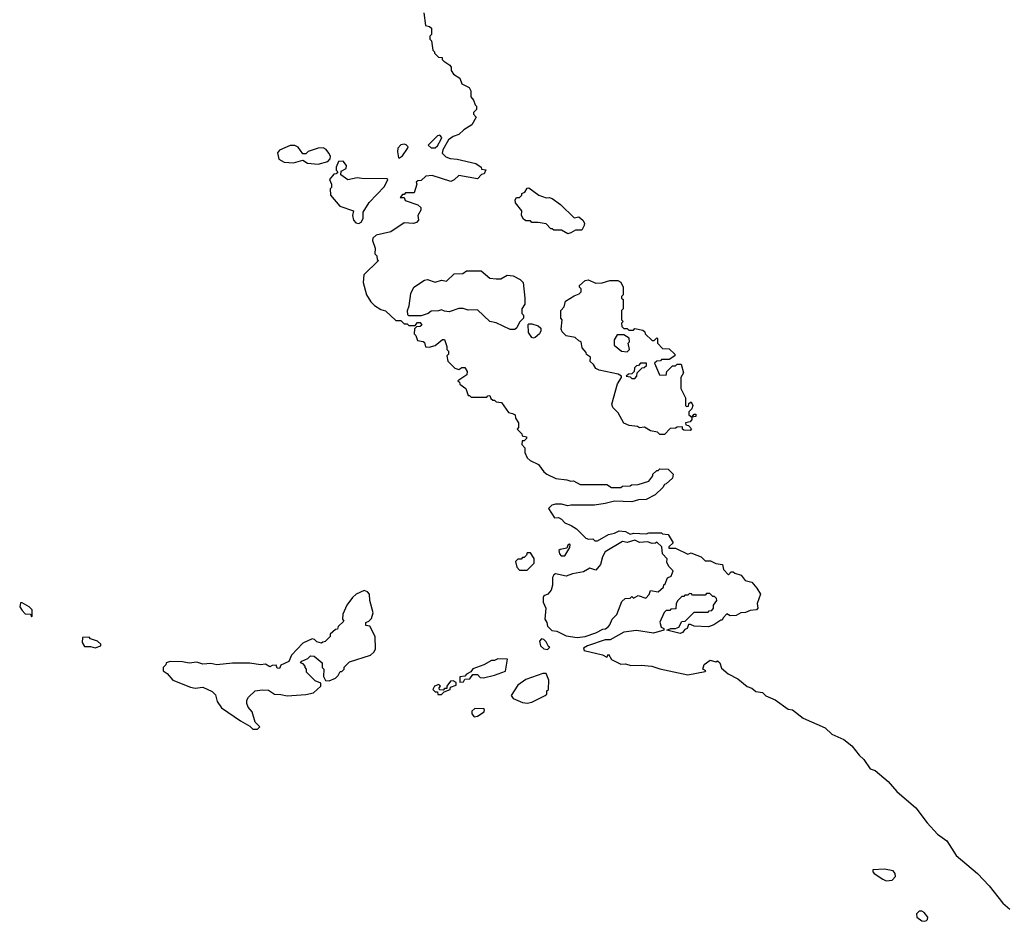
# Model space of a CAD drawing. Extents: x 2029662 to 2246637, y 225654 to 401419.
# Tile 210 of 256: x 2134490 to 2140804, y 333358 to 339140. Entities that reach past the tile are written whole.
import ezdxf

# ---------------------------------------------------------------- set-up
doc = ezdxf.new("R2010")
doc.units = 0

msp = doc.modelspace()

# ---------------------------------------------------------------- linework, layer by layer
at = {"layer": '0CON20XD'}
for points in [[(2137082.5, 339185), (2137093, 339103), (2137117, 339097), (2137130, 339085), (2137130, 339045), (2137120, 339035), (2137120, 339015), (2137130, 339005), (2137140, 338945), (2137150, 338935), (2137150, 338925), (2137175, 338900), (2137198.3, 338898.3), (2137200, 338885), (2137210, 338875), (2137249.3, 338849.3), (2137257.5, 338835), (2137257.5, 338815), (2137270.7, 338790.7), (2137312.5, 338765), (2137325, 338730), (2137372.5, 338705), (2137382.5, 338685), (2137382.5, 338645), (2137400, 338625), (2137410, 338595), (2137420, 338585), (2137420, 338565), (2137400, 338545), (2137400, 338535), (2137417.5, 338515), (2137390, 338465), (2137337, 338433), (2137306.1, 338403.9), (2137269.3, 338390.7), (2137240.7, 338369.3), (2137202.5, 338305), (2137200, 338285), (2137221.7, 338261.7), (2137250.7, 338250.7), (2137295, 338246.2), (2137415, 338218.8), (2137450, 338195), (2137451.7, 338181.7), (2137478.3, 338178.3), (2137468.3, 338151.7), (2137451.7, 338148.3), (2137425, 338120), (2137305, 338140), (2137276.4, 338113.6), (2137255, 338102.5), (2137135, 338140), (2137095, 338137.5), (2137065, 338110), (2137043, 338107), (2137031.7, 338098.3), (2137037.5, 338085), (2137019.3, 338030.7), (2136965, 338030), (2136955, 338020)], [(2137128, 338318), (2137155, 338318.8), (2137168.8, 338331.2), (2137193.3, 338375), (2137196.7, 338385), (2137185, 338400), (2137170, 338395), (2137110, 338335), (2137128, 338318)], [(2136405, 338213.3), (2136465, 338230), (2136481.7, 338248.3), (2136482.5, 338265), (2136472.5, 338285), (2136455, 338307.5), (2136435, 338317.5), (2136405, 338316.7), (2136340, 338295), (2136325, 338280), (2136305, 338280), (2136275, 338322.5), (2136255, 338332.5), (2136225, 338332.5), (2136155, 338302.5), (2136143, 338287), (2136152.5, 338245), (2136185, 338227.5), (2136245, 338223.3), (2136305, 338240), (2136335, 338220), (2136405, 338213.3)], [(2136925, 338253.3), (2136945, 338267.5), (2136977.5, 338315), (2136980, 338325), (2136967.7, 338337.7), (2136955, 338342), (2136935, 338337.5), (2136914.5, 338315.5), (2136912, 338292), (2136920, 338255), (2136925, 338253.3)], [(2136665, 337832.5), (2136679.3, 337840.7), (2136692.5, 337865), (2136692.5, 337905), (2136731.7, 337968.3), (2136828.8, 338071.2), (2136850, 338115), (2136845, 338120), (2136685, 338121.2), (2136655, 338126.7), (2136595, 338112.5), (2136550, 338145), (2136551.7, 338168.3), (2136583, 338187), (2136586.1, 338206.1), (2136565, 338232.5), (2136535, 338230), (2136520, 338195), (2136520, 338175), (2136530, 338165), (2136518.3, 338151.7), (2136505, 338150), (2136477.5, 338115), (2136490, 338085), (2136490, 338065), (2136480, 338055), (2136482.5, 338015), (2136542.5, 337945), (2136630, 337915), (2136623.3, 337885), (2136630, 337855), (2136645, 337837.5), (2136665, 337832.5)], [(2138005, 337767.5), (2137965, 337790), (2137915, 337790), (2137905, 337800), (2137895, 337800), (2137865, 337830), (2137815, 337840), (2137775, 337840), (2137765, 337850), (2137735, 337850), (2137720.7, 337860.7), (2137707.5, 337885), (2137710, 337915), (2137670, 337965), (2137667.5, 337985), (2137675, 338000), (2137695, 338000), (2137710, 338015), (2137710, 338025), (2137730, 338035), (2137745, 338060), (2137755, 338062.5), (2137820, 338015), (2137865, 337997.5), (2137885, 338000), (2137905, 337993.3), (2137957.5, 337955), (2138045, 337870), (2138075, 337876.2), (2138101.2, 337855), (2138111.2, 337835), (2138110.7, 337819.3), (2138095, 337790), (2138055, 337790), (2138025, 337772.5), (2138005, 337767.5)], [(2136955, 338020), (2136945, 338020), (2136930, 338000), (2136955, 338000), (2136961.7, 337981.7), (2137043.9, 337953.9), (2137063.3, 337935), (2137061.7, 337918.3), (2137042.5, 337885), (2137047.5, 337855), (2137035, 337840), (2137015, 337833.3), (2136955, 337837.5), (2136870.7, 337779.3), (2136775, 337757.5), (2136755, 337740), (2136752.5, 337725), (2136770, 337675), (2136768.3, 337638.3), (2136780, 337625), (2136783, 337603), (2136790, 337595), (2136697.5, 337505), (2136693.3, 337455), (2136713.3, 337375), (2136740.7, 337330.7), (2136765, 337307.5), (2136805, 337282.5), (2136835, 337272.5), (2136901.7, 337211.7), (2136935, 337210), (2136955, 337190), (2136975, 337190), (2136985, 337180), (2137025, 337180), (2137041.7, 337198.3), (2137058.3, 337198.3), (2137068.3, 337181.7), (2137058.3, 337171.7), (2137035, 337170), (2137021.7, 337158.3), (2137020, 337125), (2137030, 337115), (2137041.7, 337081.7), (2137077, 337077), (2137085, 337070), (2137091.7, 337041.7), (2137115, 337040), (2137155, 337050), (2137201.7, 337088.3), (2137215, 337090), (2137230, 337045), (2137230, 337025), (2137240, 337015), (2137240, 336995), (2137230, 336985), (2137235, 336950), (2137280, 336905), (2137305, 336897.5), (2137325, 336910), (2137345, 336910), (2137360, 336885), (2137358.3, 336861.7), (2137300, 336825), (2137310, 336815), (2137311.7, 336801.7), (2137350, 336775), (2137365, 336730), (2137375, 336730), (2137385, 336720), (2137485, 336720), (2137491.7, 336728.3), (2137505, 336730), (2137511.7, 336711.7), (2137525, 336700), (2137535, 336700), (2137545, 336690), (2137580, 336685), (2137625, 336620), (2137650, 336615), (2137667, 336607), (2137670, 336585), (2137687.5, 336555), (2137687.5, 336525), (2137680, 336515), (2137710, 336485), (2137711.7, 336471.7), (2137740, 336465), (2137740, 336455), (2137725, 336440), (2137711.7, 336438.3), (2137710, 336415), (2137730, 336395), (2137730, 336365), (2137745, 336330), (2137763, 336313), (2137816.4, 336286.4), (2137850.7, 336240.7), (2137870, 336225), (2137928.3, 336198.3), (2137999.3, 336189.3), (2138025, 336180), (2138041.7, 336181.7), (2138085, 336160), (2138255, 336160), (2138285, 336140), (2138345, 336140), (2138355, 336147.5), (2138405, 336150), (2138413, 336157), (2138455, 336160), (2138525, 336180), (2138550, 336215), (2138550, 336225), (2138575, 336250), (2138585, 336250), (2138595, 336260), (2138648.3, 336258.3), (2138680, 336225), (2138675, 336200), (2138635, 336162.5), (2138625, 336160), (2138615, 336140), (2138565, 336092.5), (2138506.4, 336063.6), (2138458.3, 336061.7), (2138415, 336047.5), (2138305, 336053.3), (2138245, 336036.7), (2138175, 336027.5), (2138025, 336027.5), (2138005, 336022.5), (2137965, 336032.5), (2137925, 336032.5), (2137903, 336027), (2137880, 336005), (2137920, 335945), (2137945, 335947.5), (2137965, 335937.5), (2137985, 335912.5), (2138027, 335897), (2138060, 335875), (2138120, 335815), (2138138.3, 335808.3), (2138165, 335810), (2138178.3, 335798.3), (2138195, 335797.5), (2138265, 335837.5), (2138305, 335847.5), (2138335, 335862.5), (2138375, 335857.5), (2138405, 335840), (2138425, 335847.5), (2138507, 335843), (2138525, 335850), (2138605, 335850), (2138613, 335843), (2138648.3, 335838.3), (2138680, 335785), (2138651.7, 335758.3), (2138651.7, 335751.7), (2138695, 335750), (2138775, 335712.5), (2138795, 335720), (2138805, 335717.5), (2138860, 335695), (2138885, 335670), (2138919.3, 335669.3), (2138953, 335653), (2138997, 335647), (2139003, 335613), (2139035, 335580), (2139051.7, 335598.3), (2139065, 335600), (2139075, 335590), (2139116.7, 335576.7), (2139143, 335543), (2139185, 335532.5), (2139217.5, 335495), (2139240, 335455), (2139218.8, 335395), (2139223.3, 335365), (2139215.6, 335354.4), (2139175, 335350), (2139145, 335337.5), (2139115, 335336.7), (2139085, 335318.8), (2139045, 335317.5), (2139025, 335330), (2139000, 335305), (2138995, 335290), (2138985, 335290), (2138940.7, 335259.3), (2138907, 335247), (2138815, 335250), (2138791.7, 335261.7), (2138778.3, 335261.7), (2138770, 335235), (2138755, 335230), (2138739.3, 335210.7), (2138725, 335204), (2138640, 335225), (2138665, 335236.2), (2138695, 335236), (2138716.2, 335243.8), (2138735, 335280), (2138757.5, 335282.5), (2138815, 335340), (2138905, 335340), (2138911.7, 335348.3), (2138928.3, 335351.7), (2138940, 335365), (2138940, 335385), (2138960, 335415), (2138958.3, 335428.3), (2138945, 335440), (2138935, 335440), (2138915, 335460), (2138895, 335460), (2138885, 335450), (2138805, 335450), (2138798.3, 335458.3), (2138785, 335460), (2138775, 335450), (2138755, 335450), (2138748.3, 335441.7), (2138735, 335440), (2138710, 335415), (2138700, 335395), (2138698.3, 335361.7), (2138665, 335360), (2138658.3, 335351.7), (2138635, 335350), (2138621.7, 335338.3), (2138593.9, 335276.1), (2138603.3, 335245), (2138620, 335235), (2138620, 335225), (2138555, 335206.2), (2138445, 335222), (2138365, 335211.2), (2138276.4, 335163.6), (2138245, 335162.5), (2138130, 335125), (2138105, 335110), (2138110, 335095), (2138227, 335067), (2138255, 335052.5), (2138265, 335070), (2138285, 335037.5), (2138345, 335006.2), (2138375, 335008.8), (2138408.3, 334998.3), (2138475, 335000), (2138543.6, 334993.6), (2138595, 334976.7), (2138775, 334938), (2138885, 334960), (2138890, 334965), (2138870, 334975), (2138880, 335005), (2138918.3, 335031.7), (2138955, 335022.5), (2138965, 335027.5), (2138980, 335015), (2138990.7, 334980.7), (2139033.9, 334943.9), (2139095, 334913.3), (2139155, 334862.5), (2139185, 334852.5), (2139211.2, 334831.2), (2139252.5, 334825), (2139275, 334803.8), (2139335, 334777.5), (2139418.3, 334718.3), (2139445, 334712.9), (2139515, 334659.5), (2139655, 334598.8), (2139698.6, 334558.6), (2139775, 334523.8), (2139825, 334483.3), (2139872.6, 334422.6), (2139902, 334395), (2139944, 334335), (2139975, 334324), (2140058.8, 334255), (2140115, 334190), (2140236.2, 334085), (2140309.5, 333989.5), (2140375.8, 333915.8), (2140435, 333873.8), (2140495, 333780), (2140631.2, 333665), (2140706, 333585), (2140794.2, 333474.2), (2140840, 333435)], [(2137665, 337153.3), (2137635, 337153.3), (2137545.9, 337195.9), (2137503.9, 337203.9), (2137425, 337280), (2137365, 337277.5), (2137333, 337287), (2137307, 337287), (2137245, 337267.5), (2137215, 337270), (2137195, 337280), (2137175, 337272.5), (2137128.3, 337271.7), (2137110, 337255), (2137065, 337240), (2136985, 337240), (2136978.3, 337248.3), (2136977.5, 337275), (2136987.5, 337305), (2136997.5, 337385), (2137017.5, 337425), (2137085, 337468.8), (2137105, 337473.3), (2137155, 337457.5), (2137195, 337470), (2137226.4, 337463.6), (2137275, 337510), (2137331.7, 337511.7), (2137355, 337530), (2137449.3, 337529.3), (2137505, 337482.5), (2137545, 337477.5), (2137575, 337477.5), (2137615, 337502.5), (2137655, 337496.7), (2137700, 337475), (2137717.5, 337455), (2137730, 337355), (2137730, 337315), (2137710, 337285), (2137710, 337255), (2137720, 337245), (2137720, 337225), (2137695, 337200), (2137677.5, 337165), (2137665, 337153.3)], [(2138625, 336480), (2138595, 336480), (2138580, 336495), (2138535, 336503.3), (2138497, 336527), (2138465, 336522.5), (2138451.7, 336531.7), (2138398.3, 336538.3), (2138363.6, 336553.6), (2138328.3, 336618.3), (2138293.9, 336653.9), (2138287.5, 336675), (2138322.5, 336805), (2138350, 336845), (2138350, 336855), (2138327, 336867), (2138205, 336892.5), (2138183.6, 336903.6), (2138169.3, 336929.3), (2138148.3, 336948.3), (2138150, 336975), (2138123.6, 336993.6), (2138122.5, 337005), (2138097.5, 337035), (2138090, 337075), (2138075, 337080), (2138051.7, 337101.7), (2137995, 337113.3), (2137969.3, 337139.3), (2137962.5, 337155), (2137967.5, 337215), (2137960, 337225), (2137960, 337275), (2137981.7, 337298.3), (2137990, 337335), (2138045, 337370), (2138078.3, 337381.7), (2138090, 337395), (2138090, 337415), (2138080, 337425), (2138080, 337435), (2138115, 337466.7), (2138135, 337472.5), (2138185, 337450), (2138225, 337452.5), (2138275, 337467.5), (2138325, 337467.5), (2138345, 337457.5), (2138360, 337425), (2138360, 337375), (2138350, 337365), (2138350, 337355), (2138360, 337345), (2138360, 337285), (2138350, 337275), (2138350, 337215), (2138360, 337205), (2138350, 337195), (2138351.7, 337171.7), (2138365, 337160), (2138385, 337160), (2138395, 337150), (2138425, 337150), (2138435, 337160), (2138485, 337150), (2138498.3, 337138.3), (2138500, 337125), (2138545, 337082.5), (2138558.3, 337081.7), (2138575, 337100), (2138580, 337095), (2138580, 337065), (2138611.7, 337031.7), (2138655, 337030), (2138690, 336995), (2138690, 336985), (2138655, 336960), (2138605, 336960), (2138598.3, 336951.7), (2138575, 336950), (2138561.7, 336938.3), (2138593, 336863), (2138635, 336860), (2138640, 336885), (2138675, 336920), (2138695, 336920), (2138705, 336930), (2138731.7, 336931.7), (2138747.5, 336875), (2138730, 336845), (2138730, 336775), (2138760, 336715), (2138760, 336665), (2138765, 336660), (2138778.3, 336661.7), (2138781.7, 336678.3), (2138795, 336690), (2138807.5, 336665), (2138800, 336645), (2138780, 336625), (2138780, 336605), (2138800, 336590), (2138815, 336610), (2138825, 336610), (2138826.7, 336595), (2138800, 336590), (2138800, 336575), (2138788.3, 336561.7), (2138760, 336555), (2138761.7, 336541.7), (2138778.3, 336538.3), (2138797, 336517), (2138790, 336505), (2138748.3, 336508.3), (2138740, 336515), (2138740, 336530), (2138705, 336527.5), (2138695, 336520), (2138661.7, 336518.3), (2138625, 336480)], [(2137785, 337097.5), (2137775, 337102.5), (2137752.5, 337135), (2137750, 337185), (2137755, 337190), (2137775, 337190), (2137815, 337177.5), (2137831.7, 337161.7), (2137832.5, 337145), (2137822.5, 337125), (2137795, 337102.5), (2137785, 337097.5)], [(2138385, 337010), (2138400, 337025), (2138392.5, 337065), (2138400, 337075), (2138398.3, 337098.3), (2138365, 337120), (2138321.7, 337118.3), (2138303, 337087), (2138303, 337053), (2138350, 337015), (2138385, 337010)], [(2138435, 336840), (2138447, 336853), (2138450, 336875), (2138461.7, 336888.3), (2138481.7, 336908.3), (2138495, 336910), (2138508.3, 336921.7), (2138508.3, 336938.3), (2138471.7, 336938.3), (2138458.3, 336921.7), (2138445, 336920), (2138431.7, 336908.3), (2138430, 336885), (2138415, 336870), (2138393, 336867), (2138380, 336855), (2138405, 336850), (2138415, 336840), (2138435, 336840)], [(2138065, 335177.5), (2138115, 335183.3), (2138185, 335207.5), (2138228.3, 335231.7), (2138247, 335233), (2138263, 335247), (2138275, 335260), (2138290, 335295), (2138320, 335325), (2138351.7, 335408.3), (2138373, 335427), (2138405, 335430), (2138415, 335440), (2138425, 335430), (2138455, 335447.5), (2138505, 335430), (2138527, 335453), (2138535, 335480), (2138585, 335470), (2138618.3, 335501.7), (2138620, 335515), (2138628.3, 335521.7), (2138645, 335560), (2138668.3, 335571.7), (2138680, 335605), (2138653, 335633), (2138640.7, 335660.7), (2138641.7, 335681.7), (2138612.5, 335715), (2138608.3, 335758.3), (2138575, 335790), (2138567.5, 335782.5), (2138545, 335780), (2138515, 335792.5), (2138465, 335787.5), (2138435, 335802.5), (2138385, 335787.5), (2138355, 335793.3), (2138243.6, 335726.4), (2138227.5, 335695), (2138213.6, 335646.4), (2138185, 335610), (2138145, 335622.5), (2138105, 335598.8), (2138035, 335586.2), (2137995, 335571.2), (2137925, 335586.2), (2137915, 335580), (2137907.5, 335562.5), (2137905.7, 335514.3), (2137897.7, 335482.3), (2137877.5, 335455), (2137850, 335445), (2137847.5, 335435), (2137847.5, 335405), (2137863.3, 335365), (2137857.5, 335295), (2137870, 335275), (2137875, 335250), (2137903, 335223), (2137935, 335217.5), (2137995, 335187.5), (2138065, 335177.5)], [(2137985, 335701.2), (2138017.5, 335755), (2138020, 335775), (2138015, 335777.5), (2138005, 335770), (2137998.3, 335751.7), (2137956.7, 335743.3), (2137947.5, 335735), (2137951.2, 335715), (2137962.3, 335702.3), (2137985, 335701.2)], [(2137745, 335610), (2137790, 335655), (2137790, 335685), (2137765, 335720), (2137745, 335720), (2137740, 335705), (2137725, 335690), (2137715, 335690), (2137705, 335680), (2137685, 335680), (2137670, 335665), (2137678.3, 335628.3), (2137695, 335610), (2137745, 335610)], [(2136015, 334590), (2136030, 334605), (2136000, 334635), (2135981.7, 334701.7), (2135955, 334730), (2135947.5, 334755), (2135947.5, 334775), (2135957.5, 334795), (2136000, 334835), (2136045, 334842.5), (2136085, 334840), (2136123.6, 334813.6), (2136165, 334813.3), (2136205, 334803.8), (2136325, 334812.5), (2136375, 334822.5), (2136420, 334865), (2136420, 334885), (2136385, 334900), (2136330, 334955), (2136330, 334975), (2136320, 334985), (2136320, 334995), (2136308.3, 335008.3), (2136290, 335015), (2136300, 335025), (2136337, 335043), (2136355, 335060), (2136378.3, 335058.3), (2136430, 335015), (2136430, 334985), (2136440, 334975), (2136438.3, 334928.3), (2136451.7, 334901.7), (2136475, 334900), (2136515, 334917.5), (2136532.5, 334935), (2136545, 334960), (2136555, 334960), (2136570, 334975), (2136571.7, 334988.3), (2136605, 335022.5), (2136740, 335065), (2136762.5, 335085), (2136772.5, 335105), (2136770, 335185), (2136735, 335250), (2136710, 335255), (2136710, 335275), (2136728.3, 335281.7), (2136745, 335300), (2136757.5, 335335), (2136736.2, 335415), (2136733.3, 335455), (2136720.7, 335470.7), (2136699.3, 335479.3), (2136647.5, 335455), (2136623.3, 335435), (2136586.7, 335385), (2136563, 335327), (2136560, 335295), (2136568.3, 335281.7), (2136531.7, 335248.3), (2136528.3, 335231.7), (2136515, 335230), (2136481.7, 335198.3), (2136480, 335185), (2136448.3, 335151.7), (2136433, 335147), (2136425, 335142.5), (2136395, 335150), (2136380, 335165), (2136365, 335170), (2136305, 335142.5), (2136232.5, 335065), (2136216.4, 335023.6), (2136165, 335000), (2136155, 334980), (2136141.7, 334981.7), (2136135, 335000), (2136108.3, 334998.3), (2136095, 334990), (2136066.4, 335006.4), (2136035, 335002.5), (2135965, 335012.5), (2135855, 335013.3), (2135755, 335003.3), (2135715, 335011.2), (2135665, 335006.2), (2135625, 335018.8), (2135576.1, 335013.9), (2135535, 335021.2), (2135455, 335023.3), (2135430, 335015), (2135427, 335003), (2135410, 334985), (2135410, 334965), (2135435, 334947.5), (2135472.5, 334905), (2135585, 334860), (2135615, 334853.8), (2135665, 334860), (2135725, 334832.5), (2135745, 334810), (2135756.4, 334766.4), (2135785, 334726.7), (2135905, 334642.5), (2135965, 334610), (2135985, 334590), (2136015, 334590)], [(2134565, 335310), (2134570, 335315), (2134570, 335355), (2134550, 335375), (2134505, 335400), (2134495, 335400), (2134490, 335375), (2134505, 335350), (2134525, 335330), (2134558.3, 335328.3), (2134565, 335310)], [(2134975, 335112.5), (2135010, 335125), (2135010, 335135), (2134990, 335155), (2134945, 335170), (2134935, 335180), (2134891.7, 335178.3), (2134890, 335145), (2134905, 335120), (2134945, 335120), (2134975, 335112.5)], [(2137875, 335100), (2137890, 335115), (2137880, 335120), (2137865, 335150), (2137850, 335165), (2137835, 335170), (2137822.5, 335155), (2137830, 335125), (2137850, 335105), (2137875, 335100)], [(2137311.7, 334891.7), (2137335, 334892.5), (2137345, 334910), (2137376.4, 334913.6), (2137395, 334940), (2137425, 334940), (2137441.7, 334921.7), (2137465, 334920), (2137535, 334936.7), (2137605, 334962.5), (2137618.3, 335038.3), (2137555, 335040), (2137535, 335030), (2137515, 335030), (2137467, 335003), (2137395, 334976.2), (2137383, 334957), (2137355, 334942.5), (2137345, 334930), (2137312.5, 334925), (2137311.7, 334891.7)], [(2137745, 334756.7), (2137775, 334763.8), (2137860, 334805), (2137870, 334815), (2137870, 334835), (2137880, 334845), (2137882.5, 334905), (2137865, 334947.5), (2137845, 334947.5), (2137735, 334907.5), (2137685, 334872.5), (2137642.5, 334805), (2137655, 334787.5), (2137715, 334760), (2137745, 334756.7)], [(2137171.7, 334811.7), (2137195, 334812.5), (2137211.7, 334828.3), (2137250, 334845), (2137251.7, 334858.3), (2137288.3, 334871.7), (2137288.3, 334888.3), (2137269.3, 334899.3), (2137253, 334897), (2137230, 334865), (2137228.3, 334851.7), (2137215, 334850), (2137205, 334840), (2137181.7, 334841.7), (2137180, 334855), (2137187.5, 334865), (2137177, 334877), (2137150, 334865), (2137140, 334845), (2137155, 334830), (2137168.3, 334828.3), (2137171.7, 334811.7)], [(2137405, 334670), (2137425, 334672.5), (2137468.3, 334701.7), (2137470, 334715), (2137465, 334720), (2137408.3, 334721.7), (2137390, 334705), (2137388.3, 334688.3), (2137405, 334670)], [(2140047, 333617), (2140085, 333621.2), (2140106.7, 333645), (2140103.3, 333665), (2140090.7, 333680.7), (2140035, 333692.5), (2139961.7, 333688.3), (2139960, 333675), (2139970, 333665), (2140025, 333627.5), (2140047, 333617)], [(2140295, 333357.5), (2140305, 333362.5), (2140311.7, 333368.3), (2140312.5, 333385), (2140290, 333415), (2140275, 333422.5), (2140258.3, 333421.7), (2140240, 333405), (2140242.5, 333385), (2140275, 333360), (2140295, 333357.5)]]:
    msp.add_lwpolyline(points, dxfattribs=at)

doc.saveas('drawing.dxf')
